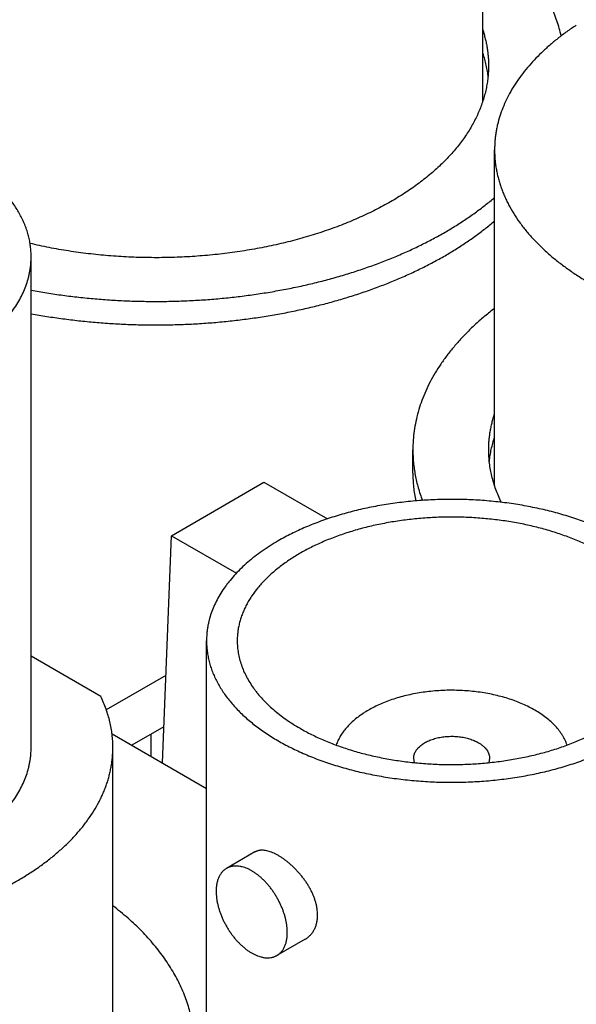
# Model space of a CAD drawing. Header units: inches. Extents: x 0 to 34, y 0 to 22.
# Tile 63 of 80: x 29.252 to 29.465, y 19.813 to 20.19. Entities that reach past the tile are written whole.
import ezdxf

# ---------------------------------------------------------------- set-up
doc = ezdxf.new("R2010")
doc.units = ezdxf.units.IN
doc.header["$LTSCALE"] = 1.87
doc.header["$MEASUREMENT"] = 0
doc.layers.get('0').update_dxf_attribs({"linetype": 'CONTINUOUS'})

msp = doc.modelspace()

# ---------------------------------------------------------------- linework, layer by layer
at = {"color": 7, "linetype": 'CONTINUOUS'}
for p, q in [((29.42902, 20.15883), (29.42902, 20.28729)), ((29.43358, 20.01186), (29.43358, 20.14032)), ((29.25635, 19.91168), (29.25635, 20.09947)), ((29.40233, 20.01662), (29.40233, 20.0256)), ((29.31003, 19.99273), (29.34538, 20.01314)), ((29.34538, 20.01314), (29.36962, 19.99915)), ((29.30653, 19.90576), (29.31003, 19.99273)), ((29.31003, 19.99273), (29.33485, 19.9784)), ((29.32341, 19.7647), (29.32341, 19.95249)), ((29.28294, 19.9312), (29.25635, 19.94656)), ((29.30787, 19.93923), (29.28509, 19.92608)), ((29.28727, 19.91687), (29.32341, 19.89601)), ((29.30708, 19.91959), (29.29482, 19.91251)), ((29.30225, 19.90822), (29.30225, 19.9168)), ((29.2876, 19.78321), (29.2876, 19.91168)), ((29.40297, 19.90586), (29.40266, 19.90759)), ((29.43166, 19.90759), (29.43134, 19.90586)), ((29.34194, 19.87169), (29.33107, 19.86541)), ((29.36119, 19.83835), (29.35032, 19.83207))]:
    msp.add_line(p, q, dxfattribs=at)
for points, knots in [([(29.45902, 20.18395), (29.45881, 20.18492), (29.45833, 20.18686), (29.45745, 20.18973), (29.45641, 20.19259), (29.45521, 20.19542), (29.45385, 20.19823), (29.45233, 20.20101), (29.45066, 20.20377), (29.44884, 20.20649), (29.44687, 20.20917), (29.44401, 20.21273), (29.44088, 20.21618), (29.43751, 20.2195), (29.43388, 20.22282), (29.431, 20.22518), (29.42902, 20.22671)], [0, 0, 0, 0, 0.055794, 0.112126, 0.169094, 0.22679, 0.285301, 0.344704, 0.405073, 0.46647, 0.528954, 0.592574, 0.723359, 0.790613, 0.859132, 1, 1, 1, 1]), ([(29.46482, 20.18805), (29.46359, 20.18725), (29.4612, 20.18561), (29.45776, 20.18302), (29.45452, 20.18035), (29.4515, 20.1776), (29.44869, 20.17477), (29.44611, 20.17187), (29.44375, 20.1689), (29.44163, 20.16588), (29.43975, 20.1628), (29.43811, 20.15968), (29.43672, 20.15651), (29.43558, 20.15331), (29.43483, 20.15062), (29.43436, 20.14845), (29.43408, 20.14683), (29.43385, 20.1452), (29.43369, 20.14358), (29.4336, 20.14195), (29.43358, 20.14086), (29.43358, 20.14032)], [0, 0, 0, 0, 0.07415, 0.146491, 0.217022, 0.285757, 0.352724, 0.417972, 0.481566, 0.543592, 0.604155, 0.663379, 0.721409, 0.77841, 0.834564, 0.862389, 0.890077, 0.917655, 0.94515, 0.972589, 1, 1, 1, 1]), ([(29.42902, 20.18632), (29.42921, 20.18576), (29.42956, 20.18463), (29.43001, 20.18292), (29.4304, 20.1812), (29.43072, 20.17948), (29.43096, 20.17776), (29.43114, 20.17604), (29.43124, 20.17431), (29.43127, 20.17316), (29.43127, 20.17258)], [0, 0, 0, 0, 0.127319, 0.253724, 0.379335, 0.504279, 0.628684, 0.752683, 0.87641, 1, 1, 1, 1]), ([(29.42902, 20.17734), (29.42927, 20.17658), (29.42973, 20.17505), (29.4303, 20.17273), (29.43074, 20.17041), (29.43095, 20.16885), (29.43103, 20.16807)], [0, 0, 0, 0, 0.253066, 0.503785, 0.752607, 1, 1, 1, 1]), ([(29.43127, 20.17258), (29.43127, 20.17183), (29.43123, 20.17033), (29.43105, 20.16808), (29.43075, 20.16584), (29.43033, 20.1636), (29.4298, 20.16137), (29.42915, 20.15915), (29.42837, 20.15695), (29.42749, 20.15476), (29.42648, 20.15258), (29.42537, 20.15043), (29.42414, 20.14829), (29.42233, 20.14546), (29.41979, 20.14197), (29.41633, 20.13794), (29.41245, 20.13404), (29.40816, 20.13028), (29.40349, 20.12668), (29.39844, 20.12326), (29.39305, 20.12002), (29.38732, 20.11698), (29.38128, 20.11414), (29.37495, 20.11153), (29.36836, 20.10914), (29.36153, 20.10699), (29.35448, 20.10508), (29.34725, 20.10343), (29.33985, 20.10203), (29.33232, 20.1009), (29.32468, 20.10004), (29.31697, 20.09944), (29.30921, 20.09912), (29.30143, 20.09908), (29.29366, 20.09931), (29.28592, 20.09981), (29.27826, 20.10058), (29.27069, 20.10163), (29.26325, 20.10293), (29.25835, 20.10399), (29.25593, 20.10456)], [0, 0, 0, 0, 0.01076, 0.021541, 0.032361, 0.043241, 0.0542, 0.065255, 0.076425, 0.087726, 0.099173, 0.110781, 0.122562, 0.13453, 0.159059, 0.184445, 0.210741, 0.237979, 0.266178, 0.295338, 0.325449, 0.356485, 0.388411, 0.421181, 0.454741, 0.489029, 0.523977, 0.55951, 0.595548, 0.632008, 0.668804, 0.705846, 0.743042, 0.7803, 0.817527, 0.85463, 0.891518, 0.9281, 0.964289, 1, 1, 1, 1]), ([(29.25635, 20.09947), (29.25635, 20.10013), (29.2563, 20.10147), (29.25611, 20.10346), (29.2558, 20.10545), (29.25535, 20.10742), (29.25478, 20.10939), (29.25408, 20.11135), (29.25326, 20.11328), (29.25232, 20.1152), (29.25126, 20.1171), (29.25007, 20.11897), (29.24877, 20.12082), (29.24686, 20.12327), (29.24473, 20.12563), (29.24241, 20.12789), (29.24054, 20.12957), (29.23857, 20.1312), (29.2365, 20.1328), (29.23433, 20.13434), (29.23205, 20.13584), (29.22969, 20.1373), (29.22723, 20.13869), (29.22469, 20.14004), (29.22206, 20.14133), (29.21935, 20.14257), (29.21657, 20.14374), (29.21371, 20.14486), (29.20978, 20.14628), (29.20472, 20.14788), (29.19844, 20.14954), (29.19198, 20.15092), (29.18536, 20.15203), (29.17861, 20.15285), (29.17178, 20.15339), (29.1649, 20.15363), (29.158, 20.15358), (29.15113, 20.15324), (29.14432, 20.15261), (29.13761, 20.15169), (29.13104, 20.15049), (29.12464, 20.14902), (29.11844, 20.14727), (29.11344, 20.14559), (29.10957, 20.14412), (29.10676, 20.14297), (29.10402, 20.14175), (29.10052, 20.14007), (29.09796, 20.1387), (29.09631, 20.13775)], [0, 0, 0, 0, 0.010653, 0.021334, 0.032072, 0.042896, 0.05383, 0.064902, 0.076133, 0.087546, 0.09916, 0.110993, 0.123061, 0.135376, 0.160788, 0.173907, 0.187307, 0.200992, 0.214964, 0.229222, 0.243766, 0.258592, 0.273697, 0.289076, 0.304722, 0.320627, 0.336783, 0.353181, 0.369809, 0.403711, 0.438395, 0.473751, 0.509665, 0.546015, 0.582672, 0.619506, 0.656385, 0.693174, 0.729743, 0.765962, 0.801703, 0.836848, 0.871282, 0.904902, 0.921377, 0.937615, 0.953605, 0.969338, 1, 1, 1, 1]), ([(29.43358, 20.14032), (29.43358, 20.13973), (29.4336, 20.13854), (29.43371, 20.13677), (29.4339, 20.135), (29.43417, 20.13324), (29.43451, 20.13147), (29.43492, 20.12972), (29.43541, 20.12797), (29.43597, 20.12623), (29.4366, 20.12449), (29.43731, 20.12277), (29.4381, 20.12105), (29.43924, 20.11877), (29.44086, 20.11595), (29.4427, 20.11321), (29.4443, 20.11105), (29.44601, 20.10889), (29.44833, 20.10624), (29.45136, 20.10315), (29.45465, 20.10016), (29.45819, 20.09727), (29.46196, 20.09447), (29.46597, 20.09179), (29.47021, 20.08923), (29.47465, 20.08679), (29.4793, 20.08448), (29.48413, 20.0823), (29.48915, 20.08026), (29.49433, 20.07837), (29.49967, 20.07663), (29.50515, 20.07503), (29.51076, 20.0736), (29.51648, 20.07233), (29.5223, 20.07122), (29.52822, 20.07027), (29.5342, 20.0695), (29.54024, 20.06889), (29.54633, 20.06846), (29.55245, 20.0682), (29.55858, 20.06811), (29.56471, 20.0682), (29.57082, 20.06846), (29.57691, 20.06889), (29.58295, 20.0695), (29.58894, 20.07027), (29.59485, 20.07122), (29.60067, 20.07233), (29.60639, 20.0736), (29.612, 20.07503), (29.61748, 20.07663), (29.62282, 20.07837), (29.628, 20.08026), (29.63302, 20.0823), (29.63786, 20.08448), (29.6425, 20.08679), (29.64695, 20.08923), (29.65118, 20.09179), (29.65519, 20.09447), (29.65897, 20.09727), (29.6625, 20.10016), (29.66579, 20.10315), (29.66882, 20.10624), (29.67114, 20.10889), (29.67286, 20.11105), (29.67446, 20.11321), (29.67629, 20.11595), (29.67791, 20.11877), (29.67906, 20.12105), (29.67984, 20.12277), (29.68055, 20.12449), (29.68118, 20.12623), (29.68175, 20.12797), (29.68223, 20.12972), (29.68265, 20.13147), (29.68299, 20.13324), (29.68325, 20.135), (29.68344, 20.13677), (29.68355, 20.13854), (29.68358, 20.13973), (29.68358, 20.14032)], [0, 0, 0, 0, 0.005619, 0.011245, 0.016885, 0.022544, 0.02823, 0.033949, 0.039708, 0.045511, 0.051366, 0.057276, 0.063248, 0.069287, 0.081578, 0.094186, 0.100617, 0.107137, 0.120452, 0.134147, 0.148236, 0.162726, 0.177619, 0.192914, 0.208607, 0.22469, 0.241151, 0.257978, 0.275153, 0.292658, 0.310473, 0.328574, 0.346938, 0.365538, 0.384349, 0.403342, 0.422488, 0.441757, 0.461119, 0.480544, 0.5, 0.519456, 0.538881, 0.558243, 0.577512, 0.596658, 0.615651, 0.634462, 0.653062, 0.671426, 0.689527, 0.707342, 0.724847, 0.742022, 0.758849, 0.77531, 0.791393, 0.807086, 0.822381, 0.837274, 0.851764, 0.865853, 0.879548, 0.892863, 0.899383, 0.905814, 0.918422, 0.930713, 0.936752, 0.942724, 0.948634, 0.954489, 0.960292, 0.966051, 0.97177, 0.977456, 0.983115, 0.988755, 0.994381, 1, 1, 1, 1]), ([(29.25635, 20.08667), (29.25835, 20.08629), (29.26238, 20.0856), (29.26847, 20.0847), (29.27462, 20.08395), (29.28082, 20.08334), (29.28705, 20.08287), (29.29331, 20.08255), (29.29959, 20.08238), (29.30587, 20.08235), (29.31215, 20.08246), (29.31842, 20.08272), (29.32467, 20.08313), (29.33088, 20.08368), (29.33705, 20.08438), (29.34317, 20.08522), (29.34922, 20.0862), (29.3552, 20.08731), (29.36109, 20.08857), (29.3669, 20.08996), (29.3726, 20.09149), (29.37819, 20.09315), (29.38366, 20.09494), (29.38901, 20.09685), (29.39421, 20.09888), (29.39927, 20.10103), (29.40418, 20.1033), (29.40892, 20.10569), (29.41349, 20.10818), (29.41789, 20.11077), (29.4221, 20.11346), (29.42613, 20.11625), (29.42995, 20.11913), (29.43239, 20.12114), (29.43358, 20.12215)], [0, 0, 0, 0, 0.032852, 0.065942, 0.099236, 0.1327, 0.166298, 0.199994, 0.233753, 0.267537, 0.30131, 0.335036, 0.368679, 0.402202, 0.435571, 0.468749, 0.501702, 0.534397, 0.566801, 0.598882, 0.63061, 0.661955, 0.692889, 0.723386, 0.753421, 0.782972, 0.812018, 0.840541, 0.868525, 0.895956, 0.922825, 0.949124, 0.974849, 1, 1, 1, 1]), ([(29.25635, 20.07768), (29.25835, 20.07731), (29.26238, 20.07662), (29.26847, 20.07572), (29.27462, 20.07497), (29.28082, 20.07436), (29.28705, 20.07389), (29.29331, 20.07357), (29.29959, 20.07339), (29.30587, 20.07336), (29.31215, 20.07348), (29.31842, 20.07374), (29.32467, 20.07415), (29.33088, 20.0747), (29.33705, 20.0754), (29.34317, 20.07623), (29.34922, 20.07721), (29.3552, 20.07833), (29.36109, 20.07959), (29.3669, 20.08098), (29.3726, 20.08251), (29.37819, 20.08417), (29.38366, 20.08595), (29.38901, 20.08787), (29.39421, 20.0899), (29.39927, 20.09205), (29.40418, 20.09432), (29.40892, 20.0967), (29.41349, 20.09919), (29.41789, 20.10179), (29.4221, 20.10448), (29.42613, 20.10727), (29.42995, 20.11015), (29.43239, 20.11215), (29.43358, 20.11317)], [0, 0, 0, 0, 0.032852, 0.065942, 0.099236, 0.1327, 0.166298, 0.199994, 0.233753, 0.267537, 0.30131, 0.335036, 0.368679, 0.402202, 0.435571, 0.468749, 0.501702, 0.534397, 0.566801, 0.598882, 0.63061, 0.661955, 0.692889, 0.723386, 0.753421, 0.782972, 0.812018, 0.840541, 0.868525, 0.895956, 0.922825, 0.949124, 0.974849, 1, 1, 1, 1]), ([(29.22889, 20.06119), (29.22996, 20.06181), (29.23205, 20.06308), (29.23506, 20.06509), (29.23789, 20.06718), (29.24054, 20.06935), (29.24301, 20.0716), (29.24528, 20.07391), (29.24702, 20.0759), (29.24831, 20.07752), (29.24951, 20.07914), (29.25088, 20.0812), (29.25233, 20.08372), (29.25356, 20.08629), (29.25457, 20.08888), (29.25524, 20.09108), (29.25565, 20.09284), (29.2559, 20.09416), (29.2561, 20.09549), (29.25624, 20.09681), (29.25633, 20.09814), (29.25635, 20.09903), (29.25635, 20.09947)], [0, 0, 0, 0, 0.07523, 0.148553, 0.219947, 0.289407, 0.356948, 0.422603, 0.486431, 0.517688, 0.548519, 0.608956, 0.66788, 0.725447, 0.781836, 0.837251, 0.864668, 0.891927, 0.919058, 0.946092, 0.973062, 1, 1, 1, 1]), ([(29.43357, 20.07973), (29.43233, 20.07877), (29.42991, 20.07683), (29.42645, 20.0738), (29.4232, 20.0707), (29.42017, 20.06752), (29.41782, 20.0648), (29.41605, 20.06259), (29.41438, 20.06038), (29.41243, 20.05759), (29.41032, 20.05417), (29.40845, 20.0507), (29.40683, 20.0472), (29.40544, 20.04365), (29.40431, 20.04008), (29.40342, 20.03648), (29.40279, 20.03286), (29.40241, 20.02924), (29.40233, 20.02681), (29.40233, 20.0256)], [0, 0, 0, 0, 0.072645, 0.143649, 0.213031, 0.280821, 0.347063, 0.379623, 0.411819, 0.475152, 0.53715, 0.597916, 0.657563, 0.71622, 0.774029, 0.831144, 0.887728, 0.943954, 1, 1, 1, 1]), ([(29.43133, 20.0256), (29.43133, 20.02618), (29.43135, 20.02733), (29.43146, 20.02906), (29.43163, 20.03079), (29.43188, 20.03251), (29.4322, 20.03424), (29.43258, 20.03595), (29.43304, 20.03766), (29.43339, 20.03879), (29.43358, 20.03936)], [0, 0, 0, 0, 0.123587, 0.247311, 0.371308, 0.495712, 0.620655, 0.746268, 0.872676, 1, 1, 1, 1]), ([(29.43157, 20.02113), (29.43165, 20.0219), (29.43186, 20.02346), (29.4323, 20.02578), (29.43287, 20.02809), (29.43333, 20.02962), (29.43358, 20.03038)], [0, 0, 0, 0, 0.24739, 0.496212, 0.746933, 1, 1, 1, 1]), ([(29.40233, 20.0256), (29.40233, 20.02479), (29.40236, 20.02316), (29.40254, 20.02072), (29.40282, 20.01828), (29.40322, 20.01585), (29.40374, 20.01343), (29.40436, 20.01101), (29.4051, 20.00861), (29.40567, 20.00702), (29.40597, 20.00623)], [0, 0, 0, 0, 0.123152, 0.246483, 0.370173, 0.494397, 0.619328, 0.745132, 0.871971, 1, 1, 1, 1]), ([(29.43619, 20.00549), (29.43579, 20.0063), (29.43504, 20.00793), (29.43405, 20.01041), (29.43321, 20.01292), (29.43252, 20.01544), (29.43199, 20.01797), (29.43161, 20.02051), (29.43138, 20.02305), (29.43133, 20.02475), (29.43133, 20.0256)], [0, 0, 0, 0, 0.129806, 0.257746, 0.384048, 0.508955, 0.632727, 0.755636, 0.877964, 1, 1, 1, 1]), ([(29.40233, 20.01662), (29.40233, 20.01574), (29.40237, 20.01397), (29.40257, 20.01131), (29.40291, 20.00867), (29.40323, 20.00691), (29.40341, 20.00604)], [0, 0, 0, 0, 0.248932, 0.498293, 0.74851, 1, 1, 1, 1]), ([(29.51091, 19.95249), (29.51091, 19.95316), (29.51086, 19.95449), (29.51067, 19.95648), (29.51035, 19.95847), (29.50991, 19.96045), (29.50934, 19.96241), (29.50864, 19.96437), (29.50782, 19.96631), (29.50688, 19.96822), (29.50582, 19.97012), (29.50463, 19.97199), (29.50333, 19.97384), (29.50141, 19.97629), (29.49929, 19.97865), (29.49697, 19.98091), (29.4951, 19.98259), (29.49313, 19.98422), (29.49106, 19.98582), (29.48888, 19.98736), (29.48661, 19.98887), (29.48425, 19.99032), (29.48179, 19.99172), (29.47925, 19.99306), (29.47662, 19.99435), (29.47391, 19.99559), (29.47113, 19.99677), (29.46827, 19.99788), (29.46434, 19.9993), (29.45927, 20.00091), (29.453, 20.00256), (29.44654, 20.00395), (29.43991, 20.00505), (29.43317, 20.00588), (29.42634, 20.00641), (29.41945, 20.00665), (29.41256, 20.00661), (29.40569, 20.00626), (29.39888, 20.00563), (29.39217, 20.00471), (29.3856, 20.00351), (29.37919, 20.00204), (29.37299, 20.0003), (29.36799, 19.99862), (29.36413, 19.99714), (29.36132, 19.99599), (29.35858, 19.99477), (29.35507, 19.99309), (29.35252, 19.99172), (29.35086, 19.99077)], [0, 0, 0, 0, 0.010653, 0.021334, 0.032072, 0.042896, 0.05383, 0.064902, 0.076133, 0.087546, 0.09916, 0.110993, 0.123061, 0.135376, 0.160788, 0.173907, 0.187307, 0.200992, 0.214964, 0.229222, 0.243766, 0.258592, 0.273697, 0.289076, 0.304722, 0.320627, 0.336783, 0.353181, 0.369809, 0.403711, 0.438395, 0.473751, 0.509665, 0.546015, 0.582672, 0.619506, 0.656385, 0.693174, 0.729743, 0.765962, 0.801703, 0.836848, 0.871282, 0.904902, 0.921377, 0.937615, 0.953605, 0.969338, 1, 1, 1, 1]), ([(29.47514, 19.98597), (29.47369, 19.98681), (29.47146, 19.988), (29.46839, 19.98947), (29.46517, 19.9909), (29.46099, 19.99255), (29.45578, 19.9943), (29.45036, 19.99583), (29.44476, 19.99712), (29.43901, 19.99817), (29.43314, 19.99897), (29.42718, 19.99952), (29.42118, 19.99982), (29.41514, 19.99987), (29.40913, 19.99965), (29.40315, 19.99918), (29.39725, 19.99846), (29.39145, 19.9975), (29.3858, 19.99629), (29.38032, 19.99484), (29.37503, 19.99316), (29.37078, 19.99157), (29.36751, 19.99019), (29.36514, 19.98911), (29.36284, 19.98798), (29.36062, 19.9868), (29.35847, 19.98558), (29.3564, 19.98431), (29.35442, 19.98299), (29.35252, 19.98164), (29.3507, 19.98025), (29.34898, 19.97882), (29.34735, 19.97735), (29.34581, 19.97585), (29.34437, 19.97432), (29.3426, 19.97226), (29.341, 19.97012), (29.33961, 19.96791), (29.33868, 19.96625), (29.33785, 19.96457), (29.33713, 19.96288), (29.33653, 19.96117), (29.33603, 19.95945), (29.33564, 19.95772), (29.33536, 19.95598), (29.33519, 19.95424), (29.33516, 19.95307), (29.33516, 19.95249)], [0, 0, 0, 0, 0.030662, 0.046395, 0.062385, 0.095096, 0.128716, 0.16315, 0.198295, 0.234037, 0.270256, 0.306825, 0.343615, 0.380494, 0.417328, 0.453985, 0.490335, 0.526249, 0.561606, 0.59629, 0.630192, 0.663215, 0.679372, 0.695277, 0.710923, 0.726302, 0.741407, 0.756234, 0.770777, 0.785036, 0.799007, 0.812692, 0.826092, 0.839212, 0.852055, 0.86463, 0.889006, 0.900839, 0.912454, 0.923867, 0.935098, 0.946169, 0.957104, 0.967927, 0.978666, 0.989347, 1, 1, 1, 1]), ([(29.35086, 19.99077), (29.34979, 19.99015), (29.3477, 19.98888), (29.3447, 19.98687), (29.34186, 19.98478), (29.33921, 19.98261), (29.33674, 19.98036), (29.33447, 19.97805), (29.33273, 19.97606), (29.33145, 19.97444), (29.33024, 19.97282), (29.32887, 19.97077), (29.32742, 19.96824), (29.32619, 19.96568), (29.32518, 19.96308), (29.32452, 19.96088), (29.3241, 19.95912), (29.32385, 19.9578), (29.32365, 19.95648), (29.32351, 19.95515), (29.32342, 19.95382), (29.32341, 19.95293), (29.32341, 19.95249)], [0, 0, 0, 0, 0.07523, 0.148553, 0.219947, 0.289407, 0.356948, 0.422603, 0.486431, 0.517688, 0.548519, 0.608956, 0.66788, 0.725447, 0.781836, 0.837251, 0.864668, 0.891927, 0.919058, 0.946092, 0.973062, 1, 1, 1, 1]), ([(29.32341, 19.95249), (29.32341, 19.95183), (29.32345, 19.9505), (29.32364, 19.9485), (29.32396, 19.94652), (29.3244, 19.94454), (29.32497, 19.94257), (29.32567, 19.94061), (29.32649, 19.93868), (29.32743, 19.93676), (29.3285, 19.93486), (29.32968, 19.93299), (29.33098, 19.93114), (29.3329, 19.92869), (29.33502, 19.92633), (29.33734, 19.92407), (29.33921, 19.92239), (29.34118, 19.92076), (29.34325, 19.91917), (29.34543, 19.91762), (29.3477, 19.91612), (29.35006, 19.91467), (29.35252, 19.91327), (29.35506, 19.91192), (29.35769, 19.91063), (29.3604, 19.90939), (29.36318, 19.90822), (29.36604, 19.9071), (29.36997, 19.90568), (29.37504, 19.90408), (29.38131, 19.90242), (29.38777, 19.90104), (29.3944, 19.89993), (29.40114, 19.89911), (29.40797, 19.89857), (29.41486, 19.89833), (29.42175, 19.89838), (29.42862, 19.89872), (29.43543, 19.89935), (29.44214, 19.90027), (29.44871, 19.90147), (29.45512, 19.90294), (29.46132, 19.90469), (29.46632, 19.90637), (29.47018, 19.90784), (29.47299, 19.90899), (29.47573, 19.91021), (29.47924, 19.91189), (29.48179, 19.91326), (29.48345, 19.91422)], [0, 0, 0, 0, 0.010653, 0.021334, 0.032072, 0.042896, 0.05383, 0.064902, 0.076133, 0.087546, 0.09916, 0.110993, 0.123061, 0.135376, 0.160788, 0.173907, 0.187307, 0.200992, 0.214964, 0.229222, 0.243766, 0.258592, 0.273697, 0.289076, 0.304722, 0.320627, 0.336783, 0.353181, 0.369809, 0.403711, 0.438395, 0.473751, 0.509665, 0.546015, 0.582672, 0.619506, 0.656385, 0.693174, 0.729743, 0.765962, 0.801703, 0.836848, 0.871282, 0.904902, 0.921377, 0.937615, 0.953605, 0.969338, 1, 1, 1, 1]), ([(29.33516, 19.95249), (29.33516, 19.95172), (29.33522, 19.95016), (29.33552, 19.94784), (29.33601, 19.94553), (29.33671, 19.94323), (29.33759, 19.94096), (29.33867, 19.93872), (29.33993, 19.93651), (29.34114, 19.93471), (29.34219, 19.9333), (29.34331, 19.93188), (29.34484, 19.93013), (29.34682, 19.92811), (29.34898, 19.92615), (29.3513, 19.92425), (29.35378, 19.92242), (29.35641, 19.92066), (29.35824, 19.91955), (29.35917, 19.91901)], [0, 0, 0, 0, 0.053897, 0.108053, 0.162719, 0.218136, 0.274527, 0.332096, 0.391022, 0.451461, 0.482294, 0.513552, 0.577382, 0.643039, 0.710582, 0.780045, 0.851441, 0.924767, 1, 1, 1, 1]), ([(29.35917, 19.91901), (29.36062, 19.91818), (29.36285, 19.91698), (29.36592, 19.91551), (29.36914, 19.91408), (29.37332, 19.91243), (29.37853, 19.91068), (29.38395, 19.90915), (29.38955, 19.90786), (29.3953, 19.90681), (29.40117, 19.90601), (29.40713, 19.90546), (29.41314, 19.90516), (29.41917, 19.90512), (29.42519, 19.90533), (29.43116, 19.9058), (29.43706, 19.90652), (29.44286, 19.90749), (29.44851, 19.9087), (29.454, 19.91014), (29.45928, 19.91182), (29.46353, 19.91341), (29.4668, 19.91479), (29.46917, 19.91588), (29.47147, 19.917), (29.47369, 19.91818), (29.47584, 19.91941), (29.47791, 19.92068), (29.47989, 19.92199), (29.4818, 19.92334), (29.48361, 19.92474), (29.48533, 19.92617), (29.48697, 19.92763), (29.4885, 19.92913), (29.48994, 19.93067), (29.49171, 19.93273), (29.49331, 19.93486), (29.4947, 19.93707), (29.49563, 19.93873), (29.49646, 19.94041), (29.49718, 19.9421), (29.49778, 19.94381), (29.49828, 19.94553), (29.49867, 19.94726), (29.49895, 19.949), (29.49912, 19.95075), (29.49916, 19.95191), (29.49916, 19.95249)], [0, 0, 0, 0, 0.030662, 0.046395, 0.062385, 0.095096, 0.128716, 0.16315, 0.198295, 0.234037, 0.270256, 0.306825, 0.343615, 0.380494, 0.417328, 0.453985, 0.490335, 0.526249, 0.561606, 0.59629, 0.630192, 0.663215, 0.679372, 0.695277, 0.710923, 0.726302, 0.741407, 0.756234, 0.770777, 0.785036, 0.799007, 0.812692, 0.826092, 0.839212, 0.852055, 0.86463, 0.889006, 0.900839, 0.912454, 0.923867, 0.935098, 0.946169, 0.957104, 0.967927, 0.978666, 0.989347, 1, 1, 1, 1]), ([(29.44898, 19.92596), (29.44825, 19.92638), (29.44674, 19.92719), (29.44438, 19.9283), (29.4419, 19.92931), (29.43931, 19.93022), (29.43662, 19.93103), (29.43384, 19.93174), (29.43098, 19.93233), (29.42806, 19.93281), (29.42509, 19.93318), (29.42208, 19.93343), (29.41905, 19.93356), (29.41601, 19.93358), (29.41298, 19.93348), (29.40997, 19.93325), (29.40699, 19.93292), (29.40405, 19.93246), (29.40118, 19.9319), (29.39838, 19.93122), (29.39566, 19.93043), (29.39304, 19.92955), (29.39053, 19.92856), (29.38814, 19.92747), (29.38589, 19.9263), (29.38377, 19.92504), (29.38181, 19.9237), (29.38001, 19.92229), (29.37837, 19.9208), (29.37692, 19.91926), (29.37564, 19.91767), (29.37456, 19.91602), (29.37381, 19.91461), (29.37331, 19.91346), (29.3731, 19.91289), (29.373, 19.9126)], [0, 0, 0, 0, 0.02979, 0.060528, 0.092162, 0.124627, 0.157848, 0.191743, 0.226221, 0.261188, 0.296543, 0.332181, 0.367996, 0.403879, 0.439721, 0.475413, 0.510848, 0.545921, 0.58053, 0.614579, 0.647976, 0.680637, 0.712484, 0.743451, 0.773481, 0.802531, 0.830571, 0.857588, 0.883586, 0.908591, 0.93265, 0.955835, 0.978242, 0.989194, 1, 1, 1, 1]), ([(29.2876, 19.91168), (29.2876, 19.91251), (29.28755, 19.91416), (29.28733, 19.91663), (29.28696, 19.91909), (29.28645, 19.92155), (29.28579, 19.92399), (29.28499, 19.92642), (29.28404, 19.92883), (29.28332, 19.93042), (29.28294, 19.9312)], [0, 0, 0, 0, 0.122103, 0.244492, 0.367448, 0.491247, 0.616156, 0.742427, 0.8703, 1, 1, 1, 1]), ([(29.46131, 19.9126), (29.4612, 19.91291), (29.46097, 19.91354), (29.46056, 19.91447), (29.46008, 19.9154), (29.45937, 19.91662), (29.45833, 19.91813), (29.45687, 19.91985), (29.45519, 19.92151), (29.45331, 19.9231), (29.45123, 19.92459), (29.44974, 19.92551), (29.44898, 19.92596)], [0, 0, 0, 0, 0.053958, 0.108725, 0.164406, 0.221094, 0.337777, 0.459356, 0.586211, 0.718566, 0.856509, 1, 1, 1, 1]), ([(29.40266, 19.90759), (29.40266, 19.90779), (29.40268, 19.90821), (29.4028, 19.90882), (29.403, 19.90943), (29.40327, 19.91003), (29.40362, 19.91061), (29.40397, 19.91108), (29.40428, 19.91144), (29.40463, 19.91181), (29.4051, 19.91225), (29.40573, 19.91275), (29.40642, 19.91322), (29.40716, 19.91366), (29.40796, 19.91407), (29.40881, 19.91444), (29.40971, 19.91478), (29.41064, 19.91507), (29.41161, 19.91533), (29.41261, 19.91554), (29.41364, 19.91571), (29.41468, 19.91584), (29.41574, 19.91592), (29.4168, 19.91596), (29.41787, 19.91595), (29.41893, 19.9159), (29.41998, 19.9158), (29.42102, 19.91566), (29.42204, 19.91548), (29.42303, 19.91525), (29.42399, 19.91498), (29.42491, 19.91467), (29.42579, 19.91432), (29.42662, 19.91394), (29.42715, 19.91365), (29.42741, 19.91351)], [0, 0, 0, 0, 0.021325, 0.042878, 0.064876, 0.087513, 0.110954, 0.135332, 0.147908, 0.160753, 0.187268, 0.214922, 0.243722, 0.273652, 0.304676, 0.336737, 0.369763, 0.403668, 0.438354, 0.473713, 0.509631, 0.545983, 0.582643, 0.61948, 0.656362, 0.693155, 0.729727, 0.765948, 0.801693, 0.83684, 0.871278, 0.9049, 0.937613, 0.969335, 1, 1, 1, 1]), ([(29.42741, 19.91351), (29.42774, 19.91332), (29.42836, 19.91292), (29.42921, 19.91226), (29.42994, 19.91156), (29.43056, 19.91081), (29.43097, 19.91016), (29.43122, 19.90962), (29.43138, 19.90922), (29.4315, 19.90882), (29.43159, 19.90841), (29.43164, 19.908), (29.43166, 19.90772), (29.43166, 19.90759)], [0, 0, 0, 0, 0.148562, 0.289416, 0.422602, 0.548487, 0.667814, 0.725398, 0.781805, 0.837236, 0.891917, 0.946088, 1, 1, 1, 1]), ([(29.0376, 19.91168), (29.0376, 19.91109), (29.03762, 19.90991), (29.03774, 19.90814), (29.03792, 19.90637), (29.03819, 19.9046), (29.03853, 19.90284), (29.03894, 19.90108), (29.03943, 19.89933), (29.03999, 19.89759), (29.04063, 19.89586), (29.04133, 19.89413), (29.04212, 19.89242), (29.04326, 19.89014), (29.04488, 19.88732), (29.04672, 19.88458), (29.04832, 19.88242), (29.05003, 19.88026), (29.05235, 19.8776), (29.05538, 19.87452), (29.05867, 19.87153), (29.06221, 19.86863), (29.06598, 19.86584), (29.06999, 19.86316), (29.07423, 19.8606), (29.07867, 19.85816), (29.08332, 19.85584), (29.08816, 19.85367), (29.09317, 19.85163), (29.09835, 19.84974), (29.10369, 19.84799), (29.10917, 19.8464), (29.11478, 19.84497), (29.1205, 19.84369), (29.12632, 19.84258), (29.13224, 19.84164), (29.13822, 19.84086), (29.14426, 19.84026), (29.15035, 19.83983), (29.15647, 19.83957), (29.1626, 19.83948), (29.16873, 19.83957), (29.17484, 19.83983), (29.18093, 19.84026), (29.18697, 19.84086), (29.19296, 19.84164), (29.19887, 19.84258), (29.20469, 19.84369), (29.21042, 19.84497), (29.21602, 19.8464), (29.2215, 19.84799), (29.22684, 19.84974), (29.23202, 19.85163), (29.23704, 19.85367), (29.24188, 19.85584), (29.24652, 19.85816), (29.25097, 19.8606), (29.2552, 19.86316), (29.25921, 19.86584), (29.26299, 19.86863), (29.26652, 19.87153), (29.26981, 19.87452), (29.27284, 19.8776), (29.27516, 19.88026), (29.27688, 19.88242), (29.27848, 19.88458), (29.28031, 19.88732), (29.28193, 19.89014), (29.28308, 19.89242), (29.28386, 19.89413), (29.28457, 19.89586), (29.2852, 19.89759), (29.28577, 19.89933), (29.28625, 19.90108), (29.28667, 19.90284), (29.28701, 19.9046), (29.28727, 19.90637), (29.28746, 19.90814), (29.28757, 19.90991), (29.2876, 19.91109), (29.2876, 19.91168)], [0, 0, 0, 0, 0.005619, 0.011245, 0.016885, 0.022544, 0.02823, 0.033949, 0.039708, 0.045511, 0.051366, 0.057276, 0.063248, 0.069287, 0.081578, 0.094186, 0.100617, 0.107137, 0.120452, 0.134147, 0.148236, 0.162726, 0.177619, 0.192914, 0.208607, 0.22469, 0.241151, 0.257978, 0.275153, 0.292658, 0.310473, 0.328574, 0.346938, 0.365538, 0.384349, 0.403342, 0.422488, 0.441757, 0.461119, 0.480544, 0.5, 0.519456, 0.538881, 0.558243, 0.577512, 0.596658, 0.615651, 0.634462, 0.653062, 0.671426, 0.689527, 0.707342, 0.724847, 0.742022, 0.758849, 0.77531, 0.791393, 0.807086, 0.822381, 0.837274, 0.851764, 0.865853, 0.879548, 0.892863, 0.899383, 0.905814, 0.918422, 0.930713, 0.936752, 0.942724, 0.948634, 0.954489, 0.960292, 0.966051, 0.97177, 0.977456, 0.983115, 0.988755, 0.994381, 1, 1, 1, 1]), ([(29.22889, 19.87341), (29.22996, 19.87402), (29.23205, 19.87529), (29.23506, 19.8773), (29.23789, 19.87939), (29.24054, 19.88157), (29.24301, 19.88381), (29.24528, 19.88612), (29.24702, 19.88811), (29.24831, 19.88974), (29.24951, 19.89135), (29.25088, 19.89341), (29.25233, 19.89593), (29.25356, 19.8985), (29.25457, 19.90109), (29.25524, 19.90329), (29.25565, 19.90505), (29.2559, 19.90637), (29.2561, 19.9077), (29.25624, 19.90902), (29.25633, 19.91035), (29.25635, 19.91124), (29.25635, 19.91168)], [0, 0, 0, 0, 0.07523, 0.148553, 0.219947, 0.289407, 0.356948, 0.422603, 0.486431, 0.517688, 0.548519, 0.608956, 0.66788, 0.725447, 0.781836, 0.837251, 0.864668, 0.891927, 0.919058, 0.946092, 0.973062, 1, 1, 1, 1]), ([(29.36589, 19.84757), (29.36589, 19.84796), (29.36586, 19.84876), (29.36572, 19.84996), (29.3655, 19.85119), (29.36519, 19.85242), (29.3648, 19.85367), (29.36432, 19.85492), (29.36378, 19.85616), (29.36316, 19.85739), (29.36247, 19.85861), (29.36173, 19.8598), (29.36093, 19.86097), (29.36008, 19.8621), (29.35918, 19.8632), (29.35825, 19.86426), (29.35729, 19.86528), (29.3563, 19.86624), (29.35529, 19.86714), (29.35428, 19.86799), (29.35325, 19.86877), (29.35223, 19.86949), (29.35122, 19.87013), (29.35022, 19.8707), (29.34924, 19.87119), (29.34828, 19.8716), (29.34735, 19.87192), (29.34645, 19.87216), (29.34559, 19.87231), (29.34477, 19.87237), (29.34411, 19.87235), (29.34361, 19.87228), (29.34325, 19.87221), (29.3429, 19.87211), (29.34257, 19.872), (29.34225, 19.87186), (29.34204, 19.87175), (29.34194, 19.87169)], [0, 0, 0, 0, 0.03116, 0.063215, 0.096148, 0.129925, 0.164495, 0.199794, 0.235741, 0.272247, 0.309208, 0.346512, 0.384036, 0.421649, 0.459213, 0.496584, 0.533612, 0.570144, 0.606026, 0.641105, 0.675233, 0.708269, 0.740084, 0.770567, 0.799627, 0.827199, 0.853251, 0.87779, 0.900866, 0.922582, 0.943099, 0.95298, 0.96265, 0.972145, 0.981507, 0.990777, 1, 1, 1, 1]), ([(29.33107, 19.86541), (29.33092, 19.86532), (29.33061, 19.86513), (29.33017, 19.86479), (29.32976, 19.86442), (29.32937, 19.86401), (29.32902, 19.86357), (29.32869, 19.86308), (29.32839, 19.86257), (29.32802, 19.86182), (29.32772, 19.86102), (29.32749, 19.86018), (29.32734, 19.85951), (29.32723, 19.85882), (29.32712, 19.85785), (29.32709, 19.8571), (29.32709, 19.8566)], [0, 0, 0, 0, 0.053902, 0.108062, 0.162733, 0.218155, 0.274551, 0.332125, 0.391057, 0.451502, 0.577367, 0.643032, 0.710583, 0.780054, 0.851459, 1, 1, 1, 1]), ([(29.35431, 19.84088), (29.35431, 19.84128), (29.35429, 19.84208), (29.35417, 19.84329), (29.35399, 19.84453), (29.35373, 19.8458), (29.35341, 19.84708), (29.35301, 19.84837), (29.35255, 19.84966), (29.35202, 19.85095), (29.35144, 19.85223), (29.35079, 19.85348), (29.35009, 19.85471), (29.34934, 19.85591), (29.34855, 19.85707), (29.34771, 19.85819), (29.34683, 19.85925), (29.34592, 19.86026), (29.34498, 19.8612), (29.34402, 19.86208), (29.34304, 19.86289), (29.34205, 19.86362), (29.34105, 19.86427), (29.34005, 19.86483), (29.33905, 19.86531), (29.33806, 19.8657), (29.33724, 19.86595), (29.33659, 19.8661), (29.33597, 19.86622), (29.3352, 19.86631), (29.33429, 19.86633), (29.33356, 19.86626), (29.333, 19.86615), (29.33259, 19.86605), (29.33219, 19.86593), (29.33181, 19.86578), (29.33143, 19.86561), (29.33119, 19.86548), (29.33107, 19.86541)], [0, 0, 0, 0, 0.030663, 0.062384, 0.095096, 0.128717, 0.163153, 0.1983, 0.234044, 0.270264, 0.306836, 0.343628, 0.38051, 0.417347, 0.454006, 0.490359, 0.526275, 0.561635, 0.596321, 0.630225, 0.663251, 0.695311, 0.726334, 0.756264, 0.785063, 0.812715, 0.83923, 0.852073, 0.864649, 0.889025, 0.912465, 0.9351, 0.946171, 0.957105, 0.967928, 0.978667, 0.989348, 1, 1, 1, 1]), ([(29.32709, 19.8566), (29.32709, 19.85621), (29.32711, 19.85541), (29.32722, 19.8542), (29.32741, 19.85296), (29.32767, 19.85169), (29.32799, 19.85041), (29.32839, 19.84912), (29.32885, 19.84783), (29.32937, 19.84654), (29.32996, 19.84526), (29.33061, 19.84401), (29.3313, 19.84278), (29.33205, 19.84158), (29.33285, 19.84042), (29.33369, 19.8393), (29.33457, 19.83824), (29.33548, 19.83723), (29.33642, 19.83628), (29.33738, 19.83541), (29.33836, 19.8346), (29.33935, 19.83387), (29.34035, 19.83322), (29.34135, 19.83266), (29.34235, 19.83218), (29.34334, 19.83179), (29.34416, 19.83154), (29.34481, 19.83138), (29.34543, 19.83127), (29.3462, 19.83118), (29.34711, 19.83116), (29.34784, 19.83123), (29.3484, 19.83133), (29.34881, 19.83143), (29.34921, 19.83156), (29.34959, 19.83171), (29.34997, 19.83188), (29.35021, 19.83201), (29.35032, 19.83207)], [0, 0, 0, 0, 0.030663, 0.062384, 0.095096, 0.128717, 0.163153, 0.1983, 0.234044, 0.270264, 0.306836, 0.343628, 0.38051, 0.417347, 0.454006, 0.490359, 0.526275, 0.561635, 0.596321, 0.630225, 0.663251, 0.695311, 0.726334, 0.756264, 0.785063, 0.812715, 0.83923, 0.852073, 0.864649, 0.889025, 0.912465, 0.9351, 0.946171, 0.957105, 0.967928, 0.978667, 0.989348, 1, 1, 1, 1]), ([(29.3176, 19.80834), (29.31739, 19.80931), (29.31691, 19.81124), (29.31603, 19.81412), (29.31499, 19.81697), (29.31379, 19.81981), (29.31243, 19.82262), (29.31091, 19.8254), (29.30924, 19.82815), (29.30742, 19.83087), (29.30545, 19.83356), (29.30259, 19.83712), (29.29946, 19.84056), (29.29609, 19.84389), (29.29246, 19.8472), (29.28958, 19.84957), (29.2876, 19.8511)], [0, 0, 0, 0, 0.055794, 0.112126, 0.169094, 0.22679, 0.285301, 0.344704, 0.405073, 0.46647, 0.528954, 0.592574, 0.723359, 0.790613, 0.859132, 1, 1, 1, 1]), ([(29.36119, 19.83835), (29.36137, 19.83845), (29.36173, 19.83867), (29.36223, 19.83905), (29.36271, 19.83945), (29.36316, 19.8399), (29.36358, 19.84038), (29.36397, 19.8409), (29.36432, 19.84145), (29.36465, 19.84202), (29.36494, 19.84263), (29.36519, 19.84327), (29.3654, 19.84393), (29.36564, 19.84486), (29.36584, 19.84607), (29.36589, 19.84706), (29.36589, 19.84757)], [0, 0, 0, 0, 0.057544, 0.115224, 0.173169, 0.231503, 0.290348, 0.349823, 0.410039, 0.471102, 0.533113, 0.59616, 0.660327, 0.725686, 0.860158, 1, 1, 1, 1]), ([(29.35032, 19.83207), (29.35048, 19.83216), (29.35079, 19.83236), (29.35123, 19.83269), (29.35164, 19.83307), (29.35203, 19.83348), (29.35238, 19.83392), (29.35271, 19.8344), (29.35301, 19.83492), (29.35338, 19.83566), (29.35368, 19.83646), (29.35391, 19.83731), (29.35406, 19.83798), (29.35417, 19.83867), (29.35428, 19.83964), (29.35431, 19.84038), (29.35431, 19.84088)], [0, 0, 0, 0, 0.053902, 0.108062, 0.162733, 0.218155, 0.274551, 0.332125, 0.391057, 0.451502, 0.577367, 0.643032, 0.710583, 0.780054, 0.851459, 1, 1, 1, 1])]:
    msp.add_open_spline(points, degree=3, knots=knots, dxfattribs=at)
for points in [[(29.42904, 20.15887), (29.42903, 20.15888), (29.42903, 20.15889), (29.42902, 20.1589)], [(29.43358, 20.01194), (29.43357, 20.01193), (29.43357, 20.01191), (29.43356, 20.0119)]]:
    msp.add_open_spline(points, degree=3, dxfattribs=at)

doc.saveas('drawing.dxf')
